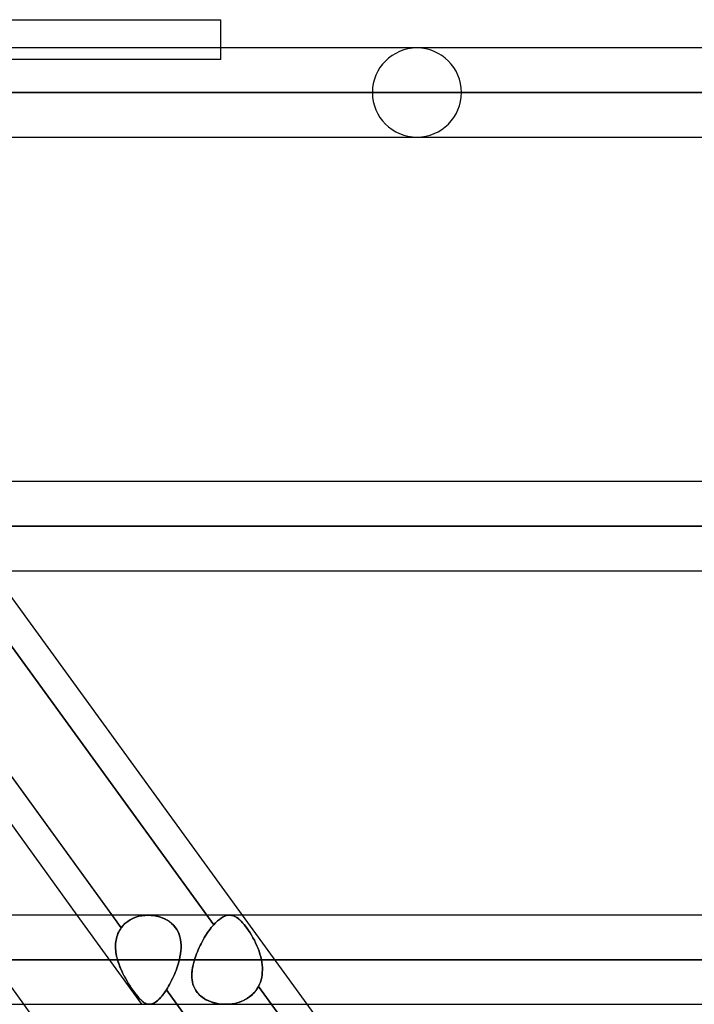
# Model space of a CAD drawing. Header units: millimetres. Extents: x -288 to 288, y -123 to 100.
# Tile 51 of 76: x 76 to 93, y -43 to -18. Entities that reach past the tile are written whole.
import ezdxf

# ---------------------------------------------------------------- set-up
doc = ezdxf.new("R2010")
doc.units = ezdxf.units.MM
doc.layers.add('MAIN-1', color=7, linetype='Continuous')
doc.layers.add('MAIN-2', color=7, linetype='Continuous')

msp = doc.modelspace()

# ---------------------------------------------------------------- linework, layer by layer
at = {"layer": 'MAIN-1'}
for p, q in [((-81.36, -18.457), (81.36, -18.457)), ((81.36, -19.175), (81.36, -18.457)), ((170.929, -19.175), (-170.929, -19.175)), ((-171.99, -20.305), (171.99, -20.305)), ((-170.929, -21.435), (170.929, -21.435)), ((170.929, -30.175), (-170.929, -30.175)), ((-171.99, -31.305), (171.99, -31.305)), ((-171.054, -32.435), (171.054, -32.435)), ((71.358, -32.435), (77.706, -41.175)), ((78.603, -41.175), (72.254, -32.435)), ((75.548, -32.435), (81.896, -41.175)), ((163.11, -41.175), (-163.11, -41.175)), ((-163.851, -42.305), (163.851, -42.305)), ((-163.059, -43.435), (163.059, -43.435)), ((76.347, -43.435), (82.285, -51.61)), ((86.183, -51.61), (80.244, -43.435)), ((83.538, -43.435), (89.476, -51.61))]:
    msp.add_line(p, q, dxfattribs=at)
at = {"layer": 'MAIN-2'}
for p, q in [((81.36, -19.468), (81.36, -19.175)), ((81.36, -19.468), (61.981, -19.468)), ((171.99, -20.305), (-171.99, -20.305)), ((170.496, -20.305), (-170.496, -20.305)), ((62.596, -20.305), (170.496, -20.305)), ((85.202, -20.305), (64.85, -20.305)), ((64.85, -20.305), (85.202, -20.305)), ((66.379, -20.305), (87.462, -20.305)), ((87.462, -20.305), (66.379, -20.305)), ((171.99, -31.305), (-171.99, -31.305)), ((170.293, -31.305), (-170.293, -31.305)), ((-170.293, -31.305), (170.293, -31.305)), ((96.502, -31.305), (72.675, -31.305)), ((72.675, -31.305), (96.502, -31.305)), ((74.384, -31.305), (98.762, -31.305)), ((98.762, -31.305), (74.384, -31.305)), ((74.312, -31.968), (81.176, -41.417)), ((81.176, -41.417), (74.312, -31.968)), ((71.984, -32.064), (78.832, -41.491)), ((74.705, -41.175), (76.347, -43.435)), ((77.706, -41.175), (79.348, -43.435)), ((78.832, -41.491), (78.603, -41.175)), ((79.201, -41.226), (79.277, -41.203)), ((79.278, -41.203), (79.202, -41.225)), ((79.277, -41.203), (79.355, -41.187)), ((79.356, -41.187), (79.278, -41.203)), ((79.355, -41.187), (79.435, -41.178)), ((79.436, -41.178), (79.356, -41.187)), ((79.435, -41.178), (79.515, -41.175)), ((79.517, -41.175), (79.436, -41.178)), ((79.515, -41.175), (79.587, -41.178)), ((79.589, -41.178), (79.517, -41.175)), ((79.587, -41.178), (79.658, -41.186)), ((79.66, -41.186), (79.589, -41.178)), ((79.658, -41.186), (79.729, -41.198)), ((79.731, -41.199), (79.66, -41.186)), ((79.729, -41.198), (79.798, -41.216)), ((79.801, -41.217), (79.731, -41.199)), ((81.46, -41.199), (81.414, -41.22)), ((81.414, -41.22), (81.459, -41.199)), ((81.459, -41.199), (81.504, -41.185)), ((81.504, -41.185), (81.46, -41.199)), ((81.547, -41.177), (81.504, -41.185)), ((81.504, -41.185), (81.547, -41.177)), ((81.589, -41.175), (81.547, -41.177)), ((81.547, -41.177), (81.589, -41.175)), ((81.625, -41.179), (81.589, -41.175)), ((81.589, -41.175), (81.625, -41.179)), ((81.661, -41.186), (81.625, -41.179)), ((81.625, -41.179), (81.66, -41.186)), ((81.66, -41.186), (81.695, -41.199)), ((81.696, -41.199), (81.661, -41.186)), ((81.695, -41.199), (81.731, -41.215)), ((81.731, -41.215), (81.696, -41.199)), ((81.896, -41.175), (83.538, -43.435)), ((78.832, -41.491), (78.88, -41.432)), ((78.88, -41.432), (78.832, -41.491)), ((78.88, -41.432), (78.934, -41.379)), ((78.935, -41.379), (78.88, -41.432)), ((78.934, -41.379), (78.995, -41.331)), ((78.995, -41.331), (78.935, -41.379)), ((79.06, -41.289), (78.995, -41.331)), ((78.995, -41.331), (79.06, -41.29)), ((79.13, -41.254), (79.06, -41.289)), ((79.06, -41.29), (79.129, -41.255)), ((79.129, -41.255), (79.201, -41.226)), ((79.202, -41.225), (79.13, -41.254)), ((79.798, -41.216), (79.866, -41.239)), ((79.869, -41.24), (79.801, -41.217)), ((79.866, -41.239), (79.931, -41.267)), ((79.934, -41.268), (79.869, -41.24)), ((79.931, -41.267), (79.994, -41.3)), ((79.996, -41.302), (79.934, -41.268)), ((79.994, -41.3), (80.053, -41.338)), ((80.055, -41.34), (79.996, -41.302)), ((80.053, -41.338), (80.107, -41.381)), ((80.11, -41.383), (80.055, -41.34)), ((80.107, -41.381), (80.157, -41.428)), ((80.159, -41.431), (80.11, -41.383)), ((80.157, -41.428), (80.201, -41.48)), ((80.203, -41.483), (80.159, -41.431)), ((81.114, -41.49), (81.145, -41.453)), ((81.145, -41.453), (81.114, -41.49)), ((81.145, -41.453), (81.176, -41.417)), ((81.176, -41.417), (81.145, -41.453)), ((81.225, -41.366), (81.176, -41.417)), ((81.176, -41.417), (81.225, -41.366)), ((81.274, -41.32), (81.225, -41.366)), ((81.225, -41.366), (81.274, -41.32)), ((81.321, -41.28), (81.274, -41.32)), ((81.274, -41.32), (81.321, -41.28)), ((81.368, -41.247), (81.321, -41.28)), ((81.321, -41.28), (81.368, -41.247)), ((81.414, -41.22), (81.368, -41.247)), ((81.368, -41.247), (81.414, -41.22)), ((81.766, -41.237), (81.731, -41.215)), ((81.731, -41.215), (81.766, -41.236)), ((81.766, -41.236), (81.801, -41.262)), ((81.802, -41.262), (81.766, -41.237)), ((81.801, -41.262), (81.837, -41.292)), ((81.838, -41.293), (81.802, -41.262)), ((81.837, -41.292), (81.874, -41.327)), ((81.874, -41.327), (81.838, -41.293)), ((81.911, -41.366), (81.874, -41.327)), ((81.874, -41.327), (81.911, -41.366)), ((81.948, -41.41), (81.911, -41.366)), ((81.911, -41.366), (81.948, -41.409)), ((81.948, -41.409), (81.985, -41.456)), ((81.986, -41.457), (81.948, -41.41)), ((81.985, -41.456), (82.023, -41.508)), ((82.024, -41.508), (81.986, -41.457)), ((78.733, -41.679), (78.72, -41.721)), ((78.72, -41.721), (78.733, -41.68)), ((78.748, -41.639), (78.733, -41.679)), ((78.733, -41.68), (78.748, -41.64)), ((78.766, -41.6), (78.748, -41.639)), ((78.748, -41.64), (78.766, -41.6)), ((78.786, -41.562), (78.766, -41.6)), ((78.766, -41.6), (78.786, -41.562)), ((78.808, -41.526), (78.786, -41.562)), ((78.786, -41.562), (78.808, -41.526)), ((78.832, -41.491), (78.808, -41.526)), ((78.808, -41.526), (78.832, -41.491)), ((80.201, -41.48), (80.24, -41.536)), ((80.242, -41.539), (80.203, -41.483)), ((80.24, -41.536), (80.273, -41.596)), ((80.274, -41.599), (80.242, -41.539)), ((80.273, -41.596), (80.299, -41.659)), ((80.3, -41.662), (80.274, -41.599)), ((80.299, -41.659), (80.32, -41.724)), ((80.321, -41.727), (80.3, -41.662)), ((80.964, -41.704), (80.936, -41.751)), ((80.936, -41.751), (80.964, -41.705)), ((80.964, -41.705), (80.993, -41.659)), ((80.993, -41.659), (80.964, -41.704)), ((80.993, -41.659), (81.023, -41.614)), ((81.023, -41.614), (80.993, -41.659)), ((81.023, -41.614), (81.053, -41.571)), ((81.053, -41.571), (81.023, -41.614)), ((81.053, -41.571), (81.084, -41.53)), ((81.084, -41.53), (81.053, -41.571)), ((81.084, -41.53), (81.114, -41.49)), ((81.114, -41.49), (81.084, -41.53)), ((82.023, -41.508), (82.061, -41.563)), ((82.062, -41.564), (82.024, -41.508)), ((82.061, -41.563), (82.099, -41.621)), ((82.1, -41.622), (82.062, -41.564)), ((82.099, -41.621), (82.137, -41.682)), ((82.137, -41.683), (82.1, -41.622)), ((82.137, -41.682), (82.173, -41.746)), ((82.173, -41.746), (82.137, -41.683)), ((78.687, -41.938), (78.686, -41.983)), ((78.686, -41.983), (78.687, -41.938)), ((78.689, -41.893), (78.687, -41.938)), ((78.687, -41.938), (78.689, -41.894)), ((78.693, -41.849), (78.689, -41.893)), ((78.689, -41.894), (78.693, -41.849)), ((78.7, -41.805), (78.693, -41.849)), ((78.693, -41.849), (78.7, -41.806)), ((78.709, -41.763), (78.7, -41.805)), ((78.7, -41.806), (78.709, -41.763)), ((78.72, -41.721), (78.709, -41.763)), ((78.709, -41.763), (78.72, -41.721)), ((80.32, -41.724), (80.335, -41.792)), ((80.335, -41.794), (80.321, -41.727)), ((80.335, -41.792), (80.344, -41.862)), ((80.345, -41.864), (80.335, -41.794)), ((80.344, -41.862), (80.349, -41.933)), ((80.349, -41.935), (80.345, -41.864)), ((80.349, -41.933), (80.348, -42.006)), ((80.348, -42.007), (80.349, -41.935)), ((80.806, -41.998), (80.83, -41.947)), ((80.83, -41.947), (80.806, -41.998)), ((80.83, -41.947), (80.855, -41.897)), ((80.855, -41.897), (80.83, -41.947)), ((80.855, -41.897), (80.881, -41.848)), ((80.881, -41.848), (80.855, -41.897)), ((80.881, -41.848), (80.908, -41.799)), ((80.908, -41.799), (80.881, -41.848)), ((80.908, -41.799), (80.936, -41.751)), ((80.936, -41.751), (80.908, -41.799)), ((82.208, -41.811), (82.173, -41.746)), ((82.173, -41.746), (82.208, -41.811)), ((82.241, -41.879), (82.208, -41.811)), ((82.208, -41.811), (82.241, -41.879)), ((82.272, -41.948), (82.241, -41.879)), ((82.241, -41.879), (82.272, -41.948)), ((82.301, -42.018), (82.272, -41.948)), ((82.272, -41.948), (82.301, -42.018)), ((78.686, -41.983), (78.688, -42.029)), ((78.688, -42.029), (78.686, -41.983)), ((78.688, -42.029), (78.691, -42.074)), ((78.691, -42.075), (78.688, -42.029)), ((78.691, -42.074), (78.697, -42.12)), ((78.697, -42.121), (78.691, -42.075)), ((78.697, -42.12), (78.704, -42.167)), ((78.704, -42.167), (78.697, -42.121)), ((78.704, -42.167), (78.713, -42.213)), ((78.713, -42.213), (78.704, -42.167)), ((80.334, -42.154), (80.321, -42.229)), ((80.321, -42.23), (80.334, -42.155)), ((80.343, -42.08), (80.334, -42.154)), ((80.334, -42.155), (80.343, -42.081)), ((80.348, -42.006), (80.343, -42.08)), ((80.343, -42.081), (80.348, -42.007)), ((80.705, -42.254), (80.722, -42.203)), ((80.722, -42.203), (80.705, -42.254)), ((80.722, -42.203), (80.741, -42.151)), ((80.741, -42.151), (80.722, -42.203)), ((80.741, -42.151), (80.762, -42.1)), ((80.762, -42.1), (80.741, -42.151)), ((80.762, -42.1), (80.783, -42.049)), ((80.783, -42.049), (80.762, -42.1)), ((80.783, -42.049), (80.806, -41.998)), ((80.806, -41.998), (80.783, -42.049)), ((82.327, -42.088), (82.301, -42.018)), ((82.301, -42.018), (82.327, -42.089)), ((82.35, -42.16), (82.327, -42.088)), ((82.327, -42.089), (82.35, -42.16)), ((82.37, -42.232), (82.35, -42.16)), ((82.35, -42.16), (82.37, -42.233)), ((163.851, -42.305), (-163.851, -42.305)), ((162.301, -42.305), (-162.301, -42.305)), ((-162.301, -42.305), (162.301, -42.305)), ((78.736, -42.305), (73.634, -42.305)), ((73.634, -42.305), (78.736, -42.305)), ((75.265, -42.305), (80.305, -42.305)), ((80.305, -42.305), (75.265, -42.305)), ((78.713, -42.213), (78.723, -42.259)), ((78.724, -42.259), (78.713, -42.213)), ((78.723, -42.259), (78.736, -42.305)), ((78.736, -42.305), (78.724, -42.259)), ((78.754, -42.367), (78.736, -42.305)), ((78.736, -42.305), (78.758, -42.377)), ((78.776, -42.429), (78.754, -42.367)), ((78.758, -42.377), (78.783, -42.449)), ((78.799, -42.491), (78.776, -42.429)), ((78.783, -42.449), (78.811, -42.52)), ((80.276, -42.413), (80.259, -42.467)), ((80.259, -42.467), (80.276, -42.413)), ((80.291, -42.359), (80.276, -42.413)), ((80.276, -42.413), (80.291, -42.359)), ((80.305, -42.305), (80.291, -42.359)), ((80.291, -42.359), (80.305, -42.305)), ((80.321, -42.229), (80.305, -42.305)), ((80.305, -42.305), (80.321, -42.23)), ((80.641, -42.503), (80.654, -42.438)), ((80.657, -42.425), (80.644, -42.484)), ((80.654, -42.438), (80.67, -42.372)), ((80.671, -42.365), (80.657, -42.425)), ((80.67, -42.372), (80.688, -42.305)), ((80.688, -42.305), (80.671, -42.365)), ((80.688, -42.305), (80.705, -42.254)), ((80.705, -42.254), (80.688, -42.305)), ((107.802, -42.305), (80.688, -42.305)), ((80.688, -42.305), (107.802, -42.305)), ((82.387, -42.305), (82.37, -42.232)), ((82.37, -42.233), (82.387, -42.305)), ((82.387, -42.305), (110.062, -42.305)), ((82.398, -42.37), (82.387, -42.305)), ((82.387, -42.305), (82.398, -42.37)), ((110.062, -42.305), (82.387, -42.305)), ((82.406, -42.434), (82.398, -42.37)), ((82.398, -42.37), (82.406, -42.434)), ((82.411, -42.499), (82.406, -42.434)), ((82.406, -42.434), (82.411, -42.499)), ((78.825, -42.552), (78.799, -42.491)), ((78.811, -42.52), (78.842, -42.589)), ((78.853, -42.613), (78.825, -42.552)), ((78.842, -42.589), (78.874, -42.658)), ((78.882, -42.673), (78.853, -42.613)), ((78.874, -42.658), (78.909, -42.724)), ((78.913, -42.733), (78.882, -42.673)), ((80.156, -42.733), (80.179, -42.681)), ((80.179, -42.681), (80.157, -42.733)), ((80.201, -42.628), (80.179, -42.681)), ((80.179, -42.681), (80.201, -42.628)), ((80.222, -42.575), (80.201, -42.628)), ((80.201, -42.628), (80.222, -42.575)), ((80.241, -42.521), (80.222, -42.575)), ((80.222, -42.575), (80.241, -42.521)), ((80.259, -42.467), (80.241, -42.521)), ((80.241, -42.521), (80.259, -42.467)), ((80.622, -42.692), (80.625, -42.63)), ((80.623, -42.656), (80.622, -42.711)), ((80.623, -42.753), (80.622, -42.692)), ((80.622, -42.711), (80.624, -42.765)), ((80.627, -42.599), (80.623, -42.656)), ((80.625, -42.63), (80.631, -42.567)), ((80.634, -42.542), (80.627, -42.599)), ((80.631, -42.567), (80.641, -42.503)), ((80.644, -42.484), (80.634, -42.542)), ((82.394, -42.751), (82.404, -42.689)), ((82.404, -42.689), (82.394, -42.751)), ((82.404, -42.689), (82.41, -42.626)), ((82.41, -42.626), (82.404, -42.689)), ((82.41, -42.626), (82.412, -42.563)), ((82.412, -42.563), (82.41, -42.626)), ((82.412, -42.563), (82.411, -42.499)), ((82.411, -42.499), (82.412, -42.563)), ((78.909, -42.724), (78.944, -42.789)), ((78.946, -42.791), (78.913, -42.733)), ((78.944, -42.789), (78.981, -42.852)), ((78.979, -42.848), (78.946, -42.791)), ((79.013, -42.904), (78.979, -42.848)), ((78.981, -42.852), (79.019, -42.913)), ((79.047, -42.958), (79.013, -42.904)), ((79.019, -42.913), (79.057, -42.973)), ((79.082, -43.011), (79.047, -42.958)), ((80.057, -42.932), (80.031, -42.978)), ((80.031, -42.978), (80.057, -42.932)), ((80.083, -42.884), (80.057, -42.932)), ((80.057, -42.932), (80.083, -42.884)), ((80.108, -42.835), (80.083, -42.884)), ((80.083, -42.884), (80.108, -42.835)), ((80.133, -42.784), (80.108, -42.835)), ((80.108, -42.835), (80.133, -42.785)), ((80.157, -42.733), (80.133, -42.784)), ((80.133, -42.785), (80.156, -42.733)), ((80.628, -42.812), (80.623, -42.753)), ((80.624, -42.765), (80.629, -42.818)), ((80.637, -42.87), (80.628, -42.812)), ((80.629, -42.818), (80.638, -42.87)), ((80.651, -42.926), (80.637, -42.87)), ((80.638, -42.87), (80.65, -42.921)), ((80.65, -42.921), (80.666, -42.97)), ((80.67, -42.981), (80.651, -42.926)), ((82.312, -42.982), (82.339, -42.927)), ((82.339, -42.927), (82.312, -42.982)), ((82.339, -42.927), (82.361, -42.87)), ((82.361, -42.87), (82.339, -42.927)), ((82.361, -42.87), (82.379, -42.811)), ((82.379, -42.811), (82.361, -42.87)), ((82.379, -42.811), (82.394, -42.751)), ((82.394, -42.751), (82.379, -42.811)), ((79.057, -42.973), (79.095, -43.03)), ((79.116, -43.061), (79.082, -43.011)), ((79.095, -43.03), (79.133, -43.085)), ((79.15, -43.109), (79.116, -43.061)), ((79.133, -43.085), (79.17, -43.136)), ((79.183, -43.154), (79.15, -43.109)), ((79.17, -43.136), (79.206, -43.184)), ((79.215, -43.195), (79.183, -43.154)), ((79.206, -43.184), (79.241, -43.227)), ((79.246, -43.234), (79.215, -43.195)), ((79.86, -43.227), (79.899, -43.178)), ((79.905, -43.17), (79.87, -43.216)), ((79.899, -43.178), (79.938, -43.125)), ((79.941, -43.12), (79.905, -43.17)), ((79.938, -43.125), (79.977, -43.067)), ((79.977, -43.067), (79.941, -43.12)), ((80.004, -43.023), (79.977, -43.067)), ((79.977, -43.067), (80.004, -43.023)), ((80.244, -43.435), (79.977, -43.067)), ((79.977, -43.067), (86.824, -52.493)), ((80.031, -42.978), (80.004, -43.023)), ((80.004, -43.023), (80.031, -42.978)), ((80.666, -42.97), (80.686, -43.018)), ((80.694, -43.035), (80.67, -42.981)), ((80.686, -43.018), (80.711, -43.065)), ((80.724, -43.086), (80.694, -43.035)), ((80.711, -43.065), (80.74, -43.11)), ((80.758, -43.133), (80.724, -43.086)), ((80.74, -43.11), (80.773, -43.152)), ((80.797, -43.178), (80.758, -43.133)), ((80.773, -43.152), (80.809, -43.191)), ((80.84, -43.22), (80.797, -43.178)), ((80.809, -43.191), (80.849, -43.227)), ((82.146, -43.196), (82.093, -43.24)), ((82.111, -43.226), (82.159, -43.184)), ((82.194, -43.149), (82.146, -43.196)), ((82.159, -43.184), (82.203, -43.139)), ((82.238, -43.097), (82.194, -43.149)), ((82.203, -43.139), (82.244, -43.09)), ((82.278, -43.041), (82.238, -43.097)), ((82.244, -43.09), (82.28, -43.037)), ((82.312, -42.982), (82.278, -43.041)), ((82.28, -43.037), (82.312, -42.982)), ((82.312, -42.982), (89.173, -52.426)), ((89.173, -52.426), (82.312, -42.982)), ((79.241, -43.227), (79.274, -43.267)), ((79.276, -43.269), (79.246, -43.234)), ((79.274, -43.267), (79.307, -43.302)), ((79.305, -43.301), (79.276, -43.269)), ((79.334, -43.329), (79.305, -43.301)), ((79.307, -43.302), (79.338, -43.333)), ((79.361, -43.354), (79.334, -43.329)), ((79.338, -43.333), (79.369, -43.36)), ((79.388, -43.376), (79.361, -43.354)), ((79.369, -43.36), (79.398, -43.383)), ((79.414, -43.394), (79.388, -43.376)), ((79.398, -43.383), (79.427, -43.402)), ((79.44, -43.409), (79.414, -43.394)), ((79.427, -43.402), (79.456, -43.416)), ((79.466, -43.42), (79.44, -43.409)), ((79.456, -43.416), (79.485, -43.427)), ((79.492, -43.428), (79.466, -43.42)), ((79.485, -43.427), (79.514, -43.433)), ((79.518, -43.433), (79.492, -43.428)), ((79.514, -43.433), (79.544, -43.435)), ((79.544, -43.435), (79.518, -43.433)), ((79.574, -43.433), (79.544, -43.435)), ((79.544, -43.435), (79.576, -43.433)), ((79.604, -43.426), (79.574, -43.433)), ((79.576, -43.433), (79.608, -43.425)), ((79.634, -43.416), (79.604, -43.426)), ((79.608, -43.425), (79.642, -43.412)), ((79.666, -43.4), (79.634, -43.416)), ((79.642, -43.412), (79.676, -43.395)), ((79.698, -43.381), (79.666, -43.4)), ((79.676, -43.395), (79.711, -43.372)), ((79.731, -43.357), (79.698, -43.381)), ((79.711, -43.372), (79.747, -43.343)), ((79.765, -43.328), (79.731, -43.357)), ((79.747, -43.343), (79.784, -43.31)), ((79.799, -43.295), (79.765, -43.328)), ((79.784, -43.31), (79.822, -43.271)), ((79.834, -43.258), (79.799, -43.295)), ((79.822, -43.271), (79.86, -43.227)), ((79.87, -43.216), (79.834, -43.258)), ((80.889, -43.258), (80.84, -43.22)), ((80.849, -43.227), (80.893, -43.261)), ((80.94, -43.293), (80.889, -43.258)), ((80.893, -43.261), (80.94, -43.293)), ((80.94, -43.293), (80.989, -43.321)), ((80.995, -43.324), (80.94, -43.293)), ((80.989, -43.321), (81.041, -43.345)), ((81.053, -43.351), (80.995, -43.324)), ((81.041, -43.345), (81.094, -43.367)), ((81.113, -43.374), (81.053, -43.351)), ((81.094, -43.367), (81.149, -43.386)), ((81.174, -43.393), (81.113, -43.374)), ((81.149, -43.386), (81.205, -43.402)), ((81.237, -43.409), (81.174, -43.393)), ((81.205, -43.402), (81.263, -43.414)), ((81.302, -43.421), (81.237, -43.409)), ((81.263, -43.414), (81.321, -43.424)), ((81.368, -43.43), (81.302, -43.421)), ((81.321, -43.424), (81.381, -43.431)), ((81.435, -43.434), (81.368, -43.43)), ((81.381, -43.431), (81.442, -43.434)), ((81.503, -43.435), (81.435, -43.434)), ((81.442, -43.434), (81.503, -43.435)), ((81.574, -43.431), (81.503, -43.435)), ((81.503, -43.435), (81.569, -43.432)), ((81.569, -43.432), (81.635, -43.425)), ((81.644, -43.423), (81.574, -43.431)), ((81.635, -43.425), (81.7, -43.414)), ((81.714, -43.411), (81.644, -43.423)), ((81.7, -43.414), (81.765, -43.399)), ((81.783, -43.394), (81.714, -43.411)), ((81.765, -43.399), (81.827, -43.38)), ((81.85, -43.372), (81.783, -43.394)), ((81.827, -43.38), (81.889, -43.357)), ((81.914, -43.346), (81.85, -43.372)), ((81.889, -43.357), (81.948, -43.33)), ((81.977, -43.315), (81.914, -43.346)), ((81.948, -43.33), (82.005, -43.299)), ((82.037, -43.28), (81.977, -43.315)), ((82.005, -43.299), (82.06, -43.265)), ((82.093, -43.24), (82.037, -43.28)), ((82.06, -43.265), (82.111, -43.226))]:
    msp.add_line(p, q, dxfattribs=at)
for start, end in [(0, 180), (180, 0)]:
    msp.add_arc((86.332, -20.305), 1.13, start, end, dxfattribs=at)

doc.saveas('drawing.dxf')
